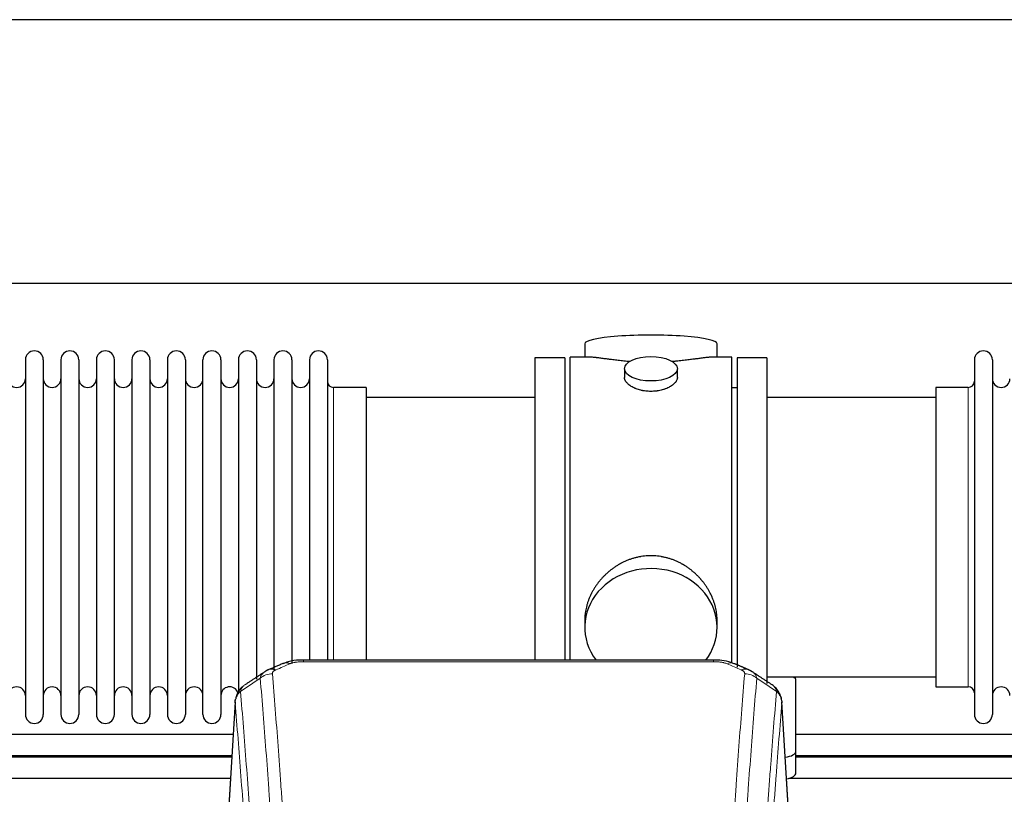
# Model space of a CAD drawing. Header units: inches. Extents: x 0 to 23760, y -13 to 16800.
# Tile 136 of 247: x 5423 to 5983, y 14773 to 15214. Entities that reach past the tile are written whole.
import ezdxf

# ---------------------------------------------------------------- set-up
doc = ezdxf.new("R2010")
doc.units = ezdxf.units.IN
doc.layers.add('254', color=7, linetype='Continuous', true_color=0xffffff)

msp = doc.modelspace()

# ---------------------------------------------------------------- linework, layer by layer
at = {"layer": '254', "color": 2, "linetype": 'Continuous', "lineweight": 25}
for p, q in [((7685.597, 15213.845), (3408.375, 15213.845)), ((7685.597, 15063.844), (3476.173, 15063.844)), ((5744.475, 15029.502), (5744.475, 15021.882)), ((5819.754, 15021.882), (5819.754, 15029.502)), ((5426.315, 15020.352), (5426.315, 14818.552)), ((5436.515, 15020.352), (5436.515, 14818.552)), ((5446.515, 15020.352), (5446.515, 14818.552)), ((5456.715, 15020.352), (5456.715, 14818.552)), ((5466.715, 15020.352), (5466.715, 14818.552)), ((5476.915, 14818.552), (5476.915, 15020.352)), ((5486.915, 15020.352), (5486.915, 14818.552)), ((5497.115, 15020.352), (5497.115, 14818.552)), ((5507.115, 15020.352), (5507.115, 14872.862)), ((5517.315, 15020.352), (5517.315, 14872.862)), ((5527.315, 14872.862), (5527.315, 15020.352)), ((5537.515, 15020.352), (5537.515, 14872.862)), ((5547.515, 15020.352), (5547.515, 14872.862)), ((5557.715, 15020.352), (5557.715, 14872.862)), ((5567.715, 15020.352), (5567.715, 14872.862)), ((5577.915, 15020.352), (5577.915, 14872.862)), ((5587.915, 15020.352), (5587.915, 14872.862)), ((5598.115, 15020.352), (5598.115, 14872.862)), ((5716.115, 15021.452), (5716.115, 14919.452)), ((5733.115, 15021.452), (5716.115, 15021.452)), ((5733.115, 15021.452), (5733.115, 14919.452)), ((5736.115, 14919.452), (5736.115, 15021.882)), ((5747.461, 15021.882), (5736.115, 15021.882)), ((5828.115, 15021.882), (5816.818, 15021.882)), ((5828.115, 14919.452), (5828.115, 15021.882)), ((5831.115, 15021.452), (5831.115, 14845.53)), ((5848.115, 15021.452), (5831.115, 15021.452)), ((5848.115, 15021.452), (5848.115, 14836.278)), ((5966.115, 15020.352), (5966.115, 14818.552)), ((5976.315, 15020.352), (5976.315, 14818.552)), ((5767.067, 15015.249), (5767.067, 15010.284)), ((5797.162, 15010.307), (5797.162, 15015.249)), ((5620.115, 15004.602), (5601.615, 15004.602)), ((5620.115, 15004.602), (5620.115, 14880.134)), ((5831.115, 15004.452), (5828.115, 15004.452)), ((5944.115, 15004.602), (5944.115, 14834.302)), ((5962.615, 15004.602), (5944.115, 15004.602)), ((5716.115, 14998.952), (5620.115, 14998.952)), ((5944.115, 14998.952), (5848.115, 14998.952)), ((5716.115, 14919.452), (5716.115, 14849.533)), ((5733.115, 14919.452), (5733.115, 14849.533)), ((5736.115, 14849.532), (5736.115, 14919.452)), ((5828.115, 14847.802), (5828.115, 14919.452)), ((5620.115, 14880.134), (5620.115, 14849.533)), ((5507.115, 14872.862), (5507.115, 14818.552)), ((5517.315, 14872.862), (5517.315, 14818.552)), ((5527.315, 14818.552), (5527.315, 14872.862)), ((5537.515, 14872.862), (5537.515, 14818.552)), ((5547.515, 14872.862), (5547.515, 14830.645)), ((5557.715, 14872.862), (5557.715, 14838.705)), ((5567.715, 14872.862), (5567.715, 14843.996)), ((5577.915, 14872.862), (5577.915, 14847.568)), ((5587.915, 14872.862), (5587.915, 14849.535)), ((5598.115, 14872.862), (5598.115, 14849.535)), ((5744.475, 14872.223), (5744.475, 14868.198)), ((5819.754, 14868.198), (5819.754, 14872.221)), ((5817.701, 14849.537), (5584.528, 14849.537)), ((5848.115, 14839.952), (5944.115, 14839.952)), ((5864.615, 14797.852), (5864.615, 14837.926)), ((5944.115, 14834.302), (5962.615, 14834.302)), ((5545.597, 14825.74), (5540.346, 14739.104)), ((5861.883, 14739.104), (5856.632, 14825.741)), ((5864.615, 14785.434), (5864.615, 14797.852))]:
    msp.add_line(p, q, dxfattribs=at)
at = {"layer": '254', "color": 110, "linetype": 'Continuous', "lineweight": 13}
for p, q in [((5601.615, 15004.602), (5601.615, 14880.134)), ((5962.615, 15004.602), (5962.615, 14834.302)), ((5601.615, 14880.134), (5601.615, 14849.533)), ((5584.528, 14849.537), (5584.528, 14848.584)), ((5817.701, 14848.584), (5584.528, 14848.584)), ((5817.701, 14849.535), (5817.701, 14848.584)), ((5545.599, 14825.118), (5540.351, 14738.529)), ((5861.878, 14738.529), (5856.63, 14825.118))]:
    msp.add_line(p, q, dxfattribs=at)
at = {"layer": '254', "color": 2, "linetype": 'Continuous', "lineweight": 25}
for centre, radius, start, end in [((5431.415, 15020.352), 5.1, 0, 180), ((5451.615, 15020.352), 5.1, 0, 180), ((5471.815, 15020.352), 5.1, 0, 180), ((5492.015, 15020.352), 5.1, 0, 180), ((5512.215, 15020.352), 5.1, 0, 180), ((5532.415, 15020.352), 5.1, 0, 180), ((5552.615, 15020.352), 5.1, 0, 180), ((5572.815, 15020.352), 5.1, 0, 180), ((5593.015, 15020.352), 5.1, 0, 180), ((5971.215, 15020.352), 5.1, 0, 180), ((5421.315, 15009.602), 5, 180, 0), ((5441.515, 15009.602), 5, 180, 0), ((5461.715, 15009.602), 5, 180, 0), ((5481.915, 15009.602), 5, 180, 0), ((5502.115, 15009.602), 5, 180, 0), ((5522.315, 15009.602), 5, 180, 0), ((5542.515, 15009.602), 5, 180, 0), ((5562.715, 15009.602), 5, 180, 0), ((5582.915, 15009.602), 5, 180, 0), ((5981.315, 15009.602), 5, 180, 0), ((5601.615, 15008.102), 3.5, 180, 270), ((5962.615, 15008.102), 3.5, 270, 0), ((5421.315, 14829.302), 5, 0, 180), ((5441.515, 14829.302), 5, 0, 180), ((5461.715, 14829.302), 5, 0, 180), ((5481.915, 14829.302), 5, 0, 180), ((5502.115, 14829.302), 5, 0, 180), ((5522.315, 14829.302), 5, 0, 180), ((5542.515, 14829.302), 5, 19.11094, 180), ((5962.615, 14830.802), 3.5, 0, 90), ((5981.315, 14829.302), 5, 0, 180), ((5431.415, 14818.552), 5.1, 180, 0), ((5451.615, 14818.552), 5.1, 180, 0), ((5471.815, 14818.552), 5.1, 180, 0), ((5492.015, 14818.552), 5.1, 180, 0), ((5512.215, 14818.552), 5.1, 180, 0), ((5532.415, 14818.552), 5.1, 180, 0), ((5971.215, 14818.552), 5.1, 180, 0)]:
    msp.add_arc(centre, radius, start, end, dxfattribs=at)
for centre, major_axis, ratio, start_param, end_param in [((5782.115, 15029.502), (37.64, 0), 0.1305262, 0, 3.1415927), ((5782.115, 14868.198), (37.64, 0), 0.8870108, 0, 3.7346664), ((5782.115, 14868.198), (37.64, 0), 0.8870108, 5.6900133, 6.2831853), ((5576.77, 14838.374), (3.953, -9.186), 0.6419268, 2.5510147, 3.1418997), ((5856.615, 14837.926), (-8, 0), 0.4617486, 3.1415927, 3.722063), ((5856.615, 14797.852), (-8, 0), 0.4617486, 1.81384, 3.1415927), ((5856.615, 14785.434), (-8, 0), 0.4617486, 1.911273, 3.1415927)]:
    msp.add_ellipse(centre, major_axis=major_axis, ratio=ratio, start_param=start_param, end_param=end_param, dxfattribs=at)
msp.add_ellipse((5782.115, 15015.249), major_axis=(15.048, 0), ratio=0.4617486, dxfattribs=at)
at = {"layer": '254', "color": 110, "linetype": 'Continuous', "lineweight": 13}
for centre, major_axis, ratio, start_param, end_param in [((5825.459, 14838.374), (-3.953, -9.186), 0.6419268, 3.1410059, 3.7321706), ((5566.789, 14832.724), (-9.964, -0.842), 0.9013977, 4.6363308, 5.3961502), ((5568.761, 14834.917), (3.975, -9.176), 0.6408251, 2.5472213, 3.141301), ((5833.468, 14834.917), (3.975, 9.176), 0.6408251, 0.0010737, 0.5943713), ((5835.44, 14832.724), (-9.964, 0.842), 0.9013977, 4.0286278, 4.7884472)]:
    msp.add_ellipse(centre, major_axis=major_axis, ratio=ratio, start_param=start_param, end_param=end_param, dxfattribs=at)
at = {"layer": '254', "color": 2, "linetype": 'Continuous', "lineweight": 25}
for points, knots in [([(5770.242, 15019.293), (5770.24, 15019.294), (5770.238, 15019.294), (5770.162, 15019.3), (5770.088, 15019.306), (5769.94, 15019.318), (5769.72, 15019.336), (5768.914, 15019.403), (5767.619, 15019.519), (5765.937, 15019.686), (5764.3, 15019.864), (5762.706, 15020.049), (5761.157, 15020.239), (5760.153, 15020.368), (5759.535, 15020.448), (5759.412, 15020.464), (5759.167, 15020.497), (5758.802, 15020.545), (5758.443, 15020.593), (5757.733, 15020.688), (5756.809, 15020.813), (5755.488, 15020.993), (5754.23, 15021.164), (5753.036, 15021.323), (5752.282, 15021.42), (5751.733, 15021.488), (5751.462, 15021.521), (5751.198, 15021.552), (5751.023, 15021.573), (5750.936, 15021.583), (5750.506, 15021.632), (5749.847, 15021.704), (5748.938, 15021.788), (5748.11, 15021.847), (5747.473, 15021.876), (5747.118, 15021.881), (5746.995, 15021.882)], [0, 0, 0, 0, 0.0002215, 0.0002215, 0.0071429, 0.0071429, 0.0140642, 0.027907, 0.083278, 0.1386489, 0.1940199, 0.2493909, 0.3047619, 0.3601329, 0.3601329, 0.3739756, 0.3739756, 0.3878184, 0.4155039, 0.4155039, 0.4708749, 0.5262458, 0.5816168, 0.6369878, 0.6923588, 0.6923588, 0.7200443, 0.733887, 0.733887, 0.7477298, 0.7477298, 0.8031008, 0.8584718, 0.9138427, 0.9692137, 1, 1, 1, 1]), ([(5817.239, 15021.882), (5817.115, 15021.881), (5816.758, 15021.876), (5816.117, 15021.847), (5815.284, 15021.787), (5814.674, 15021.731), (5814.275, 15021.69), (5814.194, 15021.682), (5814.031, 15021.665), (5813.785, 15021.639), (5813.533, 15021.61), (5813.019, 15021.551), (5812.311, 15021.466), (5811.183, 15021.322), (5809.989, 15021.163), (5808.727, 15020.991), (5807.842, 15020.87), (5807.16, 15020.778), (5806.815, 15020.731), (5806.463, 15020.683), (5806.228, 15020.652), (5806.109, 15020.636), (5805.515, 15020.556), (5804.547, 15020.428), (5803.05, 15020.236), (5801.506, 15020.047), (5799.915, 15019.862), (5798.277, 15019.685), (5797.153, 15019.573), (5796.297, 15019.492), (5795.866, 15019.453), (5795.431, 15019.414), (5795.212, 15019.395), (5795.139, 15019.389), (5794.993, 15019.376), (5794.706, 15019.352), (5794.418, 15019.328), (5794.203, 15019.311)], [0, 0, 0, 0, 0.0313476, 0.0871263, 0.142905, 0.1986836, 0.1986836, 0.2126283, 0.2126283, 0.226573, 0.2544623, 0.2544623, 0.310241, 0.3660196, 0.4217983, 0.477577, 0.5333556, 0.5333556, 0.561245, 0.5751896, 0.5751896, 0.5891343, 0.5891343, 0.644913, 0.7006917, 0.7564703, 0.812249, 0.8680277, 0.9238063, 0.9238063, 0.9516957, 0.9656403, 0.9656403, 0.9726127, 0.9726127, 0.979585, 1, 1, 1, 1]), ([(5782.115, 15002.374), (5781.617, 15002.374), (5781.123, 15002.389), (5780.144, 15002.446), (5779.659, 15002.489), (5778.697, 15002.602), (5778.219, 15002.673), (5777.628, 15002.778), (5777.451, 15002.811), (5777.275, 15002.846), (5777.157, 15002.87), (5777.099, 15002.882), (5776.807, 15002.943), (5776.576, 15002.995), (5775.893, 15003.16), (5775.449, 15003.283), (5774.585, 15003.55), (5774.165, 15003.694), (5773.552, 15003.928), (5773.351, 15004.009), (5773.053, 15004.134), (5772.954, 15004.176), (5772.808, 15004.241), (5772.759, 15004.263), (5772.662, 15004.306), (5772.229, 15004.504), (5771.82, 15004.712), (5771.127, 15005.097), (5770.798, 15005.296), (5770.176, 15005.708), (5769.883, 15005.922), (5769.539, 15006.196), (5769.471, 15006.252), (5769.338, 15006.363), (5769.273, 15006.419), (5769.082, 15006.587), (5768.961, 15006.7), (5768.613, 15007.041), (5768.403, 15007.27), (5768.028, 15007.733), (5767.862, 15007.967), (5767.647, 15008.32), (5767.581, 15008.439), (5767.505, 15008.587), (5767.49, 15008.617), (5767.462, 15008.676), (5767.448, 15008.706), (5767.407, 15008.795), (5767.381, 15008.854), (5767.26, 15009.15), (5767.188, 15009.384), (5767.091, 15009.848), (5767.067, 15010.078), (5767.067, 15010.308), (5767.067, 15010.311), (5767.067, 15010.314)], [0, 0, 0, 0, 0.0624454, 0.0624454, 0.1248907, 0.1248907, 0.1873361, 0.1873361, 0.2029474, 0.2107531, 0.2107531, 0.2185588, 0.2185588, 0.2497814, 0.2497814, 0.3122268, 0.3122268, 0.3746722, 0.3746722, 0.4058948, 0.4058948, 0.4215062, 0.4215062, 0.4293119, 0.4293119, 0.4371175, 0.4995629, 0.4995629, 0.5620082, 0.5620082, 0.6244536, 0.6244536, 0.6400649, 0.6400649, 0.6556763, 0.6556763, 0.686899, 0.686899, 0.7493443, 0.7493443, 0.8117897, 0.8117897, 0.8430124, 0.8430124, 0.850818, 0.850818, 0.8586237, 0.8586237, 0.874235, 0.874235, 0.9366804, 0.9366804, 0.9991258, 0.9991258, 1, 1, 1, 1]), ([(5797.162, 15010.31), (5797.163, 15010.082), (5797.138, 15009.853), (5797.043, 15009.39), (5796.971, 15009.156), (5796.78, 15008.687), (5796.661, 15008.452), (5796.482, 15008.156), (5796.445, 15008.097), (5796.387, 15008.008), (5796.367, 15007.978), (5796.327, 15007.919), (5796.224, 15007.771), (5796.113, 15007.624), (5795.83, 15007.275), (5795.621, 15007.045), (5795.159, 15006.593), (5794.908, 15006.37), (5794.498, 15006.043), (5794.357, 15005.934), (5794.136, 15005.773), (5794.061, 15005.72), (5793.908, 15005.614), (5793.831, 15005.561), (5793.439, 15005.301), (5793.109, 15005.1), (5792.417, 15004.716), (5792.055, 15004.532), (5791.298, 15004.181), (5790.903, 15004.015), (5790.441, 15003.838), (5790.389, 15003.818), (5790.285, 15003.78), (5790.233, 15003.76), (5790.076, 15003.703), (5789.76, 15003.591), (5789.438, 15003.486), (5788.788, 15003.285), (5788.346, 15003.163), (5787.441, 15002.944), (5786.979, 15002.846), (5786.272, 15002.719), (5786.034, 15002.68), (5785.673, 15002.627), (5785.551, 15002.609), (5785.309, 15002.577), (5785.188, 15002.562), (5784.58, 15002.49), (5784.091, 15002.447), (5783.107, 15002.389), (5782.612, 15002.374), (5782.115, 15002.374)], [0, 0, 0, 0, 0.0621483, 0.0621483, 0.1246718, 0.1246718, 0.1871952, 0.1871952, 0.2028261, 0.2028261, 0.2106415, 0.2106415, 0.2184569, 0.2497186, 0.2497186, 0.3122421, 0.3122421, 0.3747655, 0.3747655, 0.4060273, 0.4060273, 0.4216581, 0.4216581, 0.437289, 0.437289, 0.4998124, 0.4998124, 0.5623359, 0.5623359, 0.6248593, 0.6248593, 0.6326748, 0.6326748, 0.6404902, 0.6404902, 0.656121, 0.6873828, 0.6873828, 0.7499062, 0.7499062, 0.8124297, 0.8124297, 0.8436914, 0.8436914, 0.8593222, 0.8593222, 0.8749531, 0.8749531, 0.9374766, 0.9374766, 1, 1, 1, 1]), ([(5819.754, 14872.186), (5819.754, 14872.718), (5819.739, 14873.255), (5819.694, 14874.073), (5819.67, 14874.423), (5819.64, 14874.775), (5819.628, 14874.915), (5819.621, 14874.986), (5819.601, 14875.197), (5819.528, 14875.901), (5819.355, 14877.164), (5819.035, 14878.841), (5818.626, 14880.511), (5818.13, 14882.173), (5817.547, 14883.826), (5817.099, 14884.922), (5816.8, 14885.605), (5816.739, 14885.742), (5816.616, 14886.014), (5816.43, 14886.422), (5816.235, 14886.826), (5815.838, 14887.629), (5815.282, 14888.688), (5814.373, 14890.239), (5813.391, 14891.754), (5812.334, 14893.231), (5811.579, 14894.191), (5810.995, 14894.9), (5810.797, 14895.135), (5810.495, 14895.485), (5810.393, 14895.601), (5810.189, 14895.833), (5809.676, 14896.407), (5808.725, 14897.413), (5807.4, 14898.691), (5806.019, 14899.908), (5804.582, 14901.062), (5803.087, 14902.152), (5802.052, 14902.836), (5801.26, 14903.331), (5800.994, 14903.493), (5800.658, 14903.693), (5800.591, 14903.732), (5800.456, 14903.811), (5800.253, 14903.929), (5799.508, 14904.353), (5798.273, 14905.007), (5796.593, 14905.794), (5794.88, 14906.496), (5793.134, 14907.111), (5791.354, 14907.64), (5790.145, 14907.932), (5789.229, 14908.128), (5788.922, 14908.19), (5788.537, 14908.262), (5788.46, 14908.276), (5788.305, 14908.304), (5788.074, 14908.344), (5787.225, 14908.486), (5785.835, 14908.67), (5783.982, 14908.818), (5782.128, 14908.867), (5780.274, 14908.819), (5778.419, 14908.673), (5777.182, 14908.51), (5776.409, 14908.387), (5776.254, 14908.361), (5775.945, 14908.308), (5775.482, 14908.225), (5775.023, 14908.133), (5774.108, 14907.937), (5772.898, 14907.646), (5771.116, 14907.118), (5769.365, 14906.502), (5767.644, 14905.797), (5766.518, 14905.27), (5765.681, 14904.853), (5765.404, 14904.71), (5765.058, 14904.527), (5764.92, 14904.453), (5764.645, 14904.304), (5763.894, 14903.889), (5762.692, 14903.175), (5761.144, 14902.153), (5759.65, 14901.064), (5758.211, 14899.909), (5756.824, 14898.687), (5755.936, 14897.829), (5755.446, 14897.334), (5755.392, 14897.279), (5755.284, 14897.168), (5755.23, 14897.113), (5755.068, 14896.946), (5754.748, 14896.611), (5754.435, 14896.271), (5753.818, 14895.587), (5753.019, 14894.661), (5751.894, 14893.229), (5750.84, 14891.756), (5749.858, 14890.243), (5748.948, 14888.689), (5748.39, 14887.626), (5748.057, 14886.954), (5747.991, 14886.819), (5747.861, 14886.548), (5747.669, 14886.142), (5747.486, 14885.735), (5747.129, 14884.92), (5746.684, 14883.829), (5746.102, 14882.182), (5745.606, 14880.524), (5745.198, 14878.857), (5744.877, 14877.18), (5744.722, 14876.056), (5744.644, 14875.351), (5744.63, 14875.21), (5744.603, 14874.929), (5744.565, 14874.507), (5744.536, 14874.088), (5744.491, 14873.263), (5744.475, 14872.72), (5744.475, 14872.181)], [0, 0, 0, 0, 0.0151373, 0.0151373, 0.0229562, 0.0249109, 0.0249109, 0.0268656, 0.0268656, 0.030775, 0.0464127, 0.0620504, 0.0776881, 0.0933258, 0.1089635, 0.1246012, 0.1246012, 0.1285107, 0.1285107, 0.1324201, 0.1402389, 0.1402389, 0.1558766, 0.1715144, 0.1871521, 0.2027898, 0.2184275, 0.2184275, 0.2262463, 0.2262463, 0.2301558, 0.2301558, 0.2340652, 0.2497029, 0.2653406, 0.2809783, 0.296616, 0.3122537, 0.3278914, 0.3278914, 0.3357103, 0.3357103, 0.337665, 0.337665, 0.3396197, 0.3435291, 0.3591668, 0.3748045, 0.3904422, 0.4060799, 0.4217176, 0.4373554, 0.4373554, 0.4451742, 0.4451742, 0.4471289, 0.4471289, 0.4490836, 0.4529931, 0.4686308, 0.4842685, 0.4999062, 0.5155439, 0.5311816, 0.5468193, 0.5468193, 0.5507287, 0.5507287, 0.5546381, 0.562457, 0.562457, 0.5780947, 0.5937324, 0.6093701, 0.6250078, 0.6406455, 0.6406455, 0.6484644, 0.6484644, 0.6504191, 0.6523738, 0.6562832, 0.6719209, 0.6875586, 0.7031963, 0.7188341, 0.7344718, 0.7501095, 0.7501095, 0.7520642, 0.7520642, 0.7540189, 0.7540189, 0.7579283, 0.7657472, 0.7657472, 0.7813849, 0.7970226, 0.8126603, 0.828298, 0.8439357, 0.8595734, 0.8595734, 0.8634828, 0.8634828, 0.8673923, 0.8752111, 0.8752111, 0.8908488, 0.9064865, 0.9221242, 0.9377619, 0.9533996, 0.9690373, 0.9690373, 0.9729468, 0.9729468, 0.9768562, 0.984675, 0.984675, 1, 1, 1, 1]), ([(5585.828, 14849.52), (5584.601, 14849.561), (5581.22, 14849.483), (5576.683, 14849.094), (5573.854, 14847.83), (5572.939, 14847.333)], [0, 0, 0, 0, 0.269411, 0.7558927, 1, 1, 1, 1]), ([(5829.355, 14847.445), (5828.833, 14847.722), (5826.721, 14848.71), (5822.751, 14849.354), (5819.333, 14849.495), (5817.698, 14849.417)], [0, 0, 0, 0, 0.1537805, 0.6080136, 1, 1, 1, 1]), ([(5856.549, 14826.401), (5856.437, 14827.351), (5855.994, 14829.19), (5854.701, 14831.806), (5853.02, 14833.903), (5851.729, 14834.946), (5851.107, 14835.366)], [0, 0, 0, 0, 0.2790385, 0.5536712, 0.8024065, 1, 1, 1, 1]), ([(5550.54, 14834.928), (5550.02, 14834.555), (5548.962, 14833.646), (5547.599, 14831.863), (5546.545, 14829.708), (5546.129, 14828.182), (5545.994, 14827.409)], [0, 0, 0, 0, 0.2123708, 0.4683651, 0.7393635, 1, 1, 1, 1]), ([(5545.599, 14825.118), (5545.598, 14825.13), (5545.597, 14825.153), (5545.595, 14825.188), (5545.593, 14825.224), (5545.592, 14825.259), (5545.591, 14825.294), (5545.59, 14825.329), (5545.589, 14825.363), (5545.588, 14825.398), (5545.588, 14825.433), (5545.588, 14825.468), (5545.589, 14825.503), (5545.589, 14825.537), (5545.59, 14825.572), (5545.591, 14825.606), (5545.592, 14825.641), (5545.593, 14825.675), (5545.595, 14825.709), (5545.597, 14825.744), (5545.599, 14825.778), (5545.602, 14825.812), (5545.604, 14825.846), (5545.607, 14825.88), (5545.61, 14825.914), (5545.613, 14825.948), (5545.617, 14825.982), (5545.621, 14826.016), (5545.625, 14826.05), (5545.629, 14826.083), (5545.633, 14826.117), (5545.638, 14826.15), (5545.643, 14826.184), (5545.648, 14826.217), (5545.653, 14826.251), (5545.659, 14826.284), (5545.665, 14826.317), (5545.671, 14826.35), (5545.677, 14826.383), (5545.684, 14826.416), (5545.69, 14826.449), (5545.697, 14826.482), (5545.704, 14826.515), (5545.712, 14826.548), (5545.719, 14826.581), (5545.727, 14826.613), (5545.735, 14826.646), (5545.743, 14826.678), (5545.752, 14826.711), (5545.761, 14826.743), (5545.77, 14826.775), (5545.779, 14826.808), (5545.788, 14826.84), (5545.798, 14826.872), (5545.807, 14826.904), (5545.817, 14826.936), (5545.828, 14826.968), (5545.838, 14827), (5545.849, 14827.031), (5545.86, 14827.063), (5545.871, 14827.094), (5545.882, 14827.126), (5545.893, 14827.157), (5545.905, 14827.189), (5545.915, 14827.215), (5545.921, 14827.231), (5545.923, 14827.236)], [0, 0, 0, 0, 0.0160287, 0.0320483, 0.0480589, 0.0640604, 0.080053, 0.0960364, 0.1120109, 0.1279763, 0.1439327, 0.1598801, 0.1758184, 0.1917478, 0.2076681, 0.2235794, 0.2394817, 0.255375, 0.2712593, 0.2871346, 0.3030009, 0.3188582, 0.3347065, 0.3505458, 0.3663762, 0.3821975, 0.3980099, 0.4138133, 0.4296077, 0.4453931, 0.4611696, 0.4769371, 0.4926957, 0.5084453, 0.5241859, 0.5399176, 0.5556403, 0.5713541, 0.5870589, 0.6027548, 0.6184418, 0.6341198, 0.6497889, 0.6654491, 0.6811003, 0.6967426, 0.712376, 0.7280004, 0.743616, 0.7592226, 0.7748203, 0.7904091, 0.8059891, 0.8215601, 0.8371222, 0.8526754, 0.8682197, 0.8837552, 0.8992817, 0.9147994, 0.9303082, 0.9458081, 0.9612991, 0.9767813, 0.9922546, 1, 1, 1, 1]), ([(5856.547, 14826.408), (5856.558, 14826.351), (5856.614, 14826.043), (5856.641, 14825.706), (5856.641, 14825.401), (5856.64, 14825.33), (5856.638, 14825.26), (5856.635, 14825.189), (5856.632, 14825.142), (5856.63, 14825.118)], [0, 0, 0, 0, 0.135601, 0.730798, 0.7844814, 0.8382432, 0.8920836, 0.9460025, 1, 1, 1, 1]), ([(5864.561, 14795.195), (5913.157, 14795.195), (5992.883, 14795.195), (6072.609, 14795.195), (6103.739, 14795.195)], [0, 0, 0, 0, 0.6095415, 1, 1, 1, 1]), ([(5860.487, 14782.267), (5901.124, 14782.267), (5981.935, 14782.267), (6062.746, 14782.267), (6102.921, 14782.267)], [0, 0, 0, 0, 0.5028597, 1, 1, 1, 1])]:
    msp.add_open_spline(points, degree=3, knots=knots, dxfattribs=at)
for points, degree in [([(5572.817, 14847.557), (5564.787, 14844.088)], 1), ([(5837.443, 14844.092), (5833.427, 14845.835), (5829.413, 14847.553)], 2), ([(5562.396, 14842.814), (5556.767, 14839.093), (5551.145, 14835.382)], 2), ([(5564.817, 14844.021), (5563.455, 14843.718), (5562.466, 14842.787)], 2), ([(5839.756, 14842.751), (5838.724, 14843.653), (5837.401, 14844.011)], 2), ([(5851.085, 14835.382), (5845.47, 14839.088), (5839.848, 14842.805)], 2), ([(5544.457, 14807.195), (5464.491, 14807.195), (5384.526, 14807.195), (5304.56, 14807.195)], 3), ([(6104.459, 14807.195), (6024.493, 14807.195), (5944.527, 14807.195), (5864.561, 14807.195)], 3), ([(5304.56, 14795.195), (5384.286, 14795.195), (5464.011, 14795.195), (5543.737, 14795.195)], 3), ([(5543.659, 14794.265), (5463.967, 14794.265), (5384.276, 14794.265), (5304.585, 14794.265)], 3), ([(6103.668, 14794.265), (6023.976, 14794.265), (5944.285, 14794.265), (5864.593, 14794.265)], 3), ([(5300.478, 14782.267), (5381.29, 14782.267), (5462.101, 14782.267), (5542.912, 14782.267)], 3)]:
    msp.add_open_spline(points, degree=degree, dxfattribs=at)
at = {"layer": '254', "color": 110, "linetype": 'Continuous', "lineweight": 13}
for points in [[(5576.77, 14847.417), (5574.101, 14846.264), (5571.431, 14845.107), (5568.761, 14843.946)], [(5833.468, 14843.946), (5830.798, 14845.107), (5828.129, 14846.264), (5825.459, 14847.417)], [(5559.906, 14839.155), (5556.153, 14836.678), (5552.403, 14834.205), (5548.654, 14831.734)], [(5853.575, 14831.734), (5849.826, 14834.205), (5846.076, 14836.678), (5842.323, 14839.155)]]:
    msp.add_open_spline(points, degree=3, dxfattribs=at)
for points, knots in [([(5576.77, 14847.417), (5576.895, 14847.471), (5577.025, 14847.523), (5577.227, 14847.599), (5577.295, 14847.623), (5577.433, 14847.671), (5577.502, 14847.695), (5577.855, 14847.809), (5578.149, 14847.892), (5578.759, 14848.042), (5579.075, 14848.109), (5579.483, 14848.185), (5579.565, 14848.199), (5579.73, 14848.228), (5579.812, 14848.241), (5580.06, 14848.281), (5580.227, 14848.305), (5580.728, 14848.374), (5581.065, 14848.412), (5581.745, 14848.477), (5582.087, 14848.503), (5582.777, 14848.544), (5583.124, 14848.559), (5583.823, 14848.579), (5584.175, 14848.584), (5584.528, 14848.584)], [0, 0, 0, 0, 0.0625, 0.0625, 0.09375, 0.09375, 0.125, 0.125, 0.25, 0.25, 0.375, 0.375, 0.40625, 0.40625, 0.4375, 0.4375, 0.5, 0.5, 0.625, 0.625, 0.75, 0.75, 0.875, 0.875, 1, 1, 1, 1]), ([(5817.701, 14848.584), (5818.055, 14848.584), (5818.408, 14848.579), (5818.849, 14848.567), (5818.937, 14848.564), (5819.113, 14848.557), (5819.201, 14848.554), (5819.465, 14848.542), (5819.639, 14848.533), (5820.162, 14848.502), (5820.506, 14848.475), (5821.189, 14848.409), (5821.527, 14848.37), (5822.194, 14848.279), (5822.524, 14848.226), (5822.89, 14848.158), (5822.93, 14848.15), (5823.011, 14848.135), (5823.131, 14848.111), (5823.409, 14848.053), (5823.641, 14848), (5824.095, 14847.888), (5824.386, 14847.805), (5824.943, 14847.624), (5825.209, 14847.525), (5825.459, 14847.417)], [0, 0, 0, 0, 0.125, 0.125, 0.15625, 0.15625, 0.1875, 0.1875, 0.25, 0.25, 0.375, 0.375, 0.5, 0.5, 0.625, 0.625, 0.640625, 0.640625, 0.65625, 0.6875, 0.75, 0.75, 0.875, 0.875, 1, 1, 1, 1]), ([(5559.906, 14839.155), (5559.942, 14839.399), (5559.996, 14839.638), (5560.084, 14839.928), (5560.102, 14839.986), (5560.142, 14840.101), (5560.163, 14840.158), (5560.228, 14840.328), (5560.276, 14840.439), (5560.433, 14840.767), (5560.675, 14841.189), (5560.982, 14841.581), (5561.238, 14841.863), (5561.35, 14841.978), (5561.469, 14842.091), (5561.517, 14842.135), (5561.541, 14842.157), (5561.614, 14842.224), (5561.664, 14842.267), (5561.918, 14842.482), (5562.137, 14842.643), (5562.378, 14842.802), (5562.387, 14842.808), (5562.396, 14842.813)], [0, 0, 0, 0, 0.1656246, 0.1656246, 0.2070308, 0.2070308, 0.2484369, 0.2484369, 0.3312492, 0.3312492, 0.4968738, 0.6624984, 0.6624984, 0.7453108, 0.7660138, 0.7660138, 0.7867169, 0.7867169, 0.8281231, 0.8281231, 0.9937477, 0.9937477, 1, 1, 1, 1]), ([(5566.789, 14841.744), (5566.781, 14841.846), (5566.783, 14841.948), (5566.8, 14842.075), (5566.804, 14842.101), (5566.814, 14842.152), (5566.819, 14842.177), (5566.839, 14842.253), (5566.854, 14842.303), (5566.909, 14842.454), (5566.958, 14842.552), (5567.078, 14842.747), (5567.15, 14842.842), (5567.276, 14842.984), (5567.322, 14843.031), (5567.394, 14843.1), (5567.419, 14843.123), (5567.47, 14843.169), (5567.496, 14843.192), (5567.631, 14843.305), (5567.749, 14843.392), (5568.005, 14843.56), (5568.143, 14843.642), (5568.438, 14843.798), (5568.595, 14843.873), (5568.761, 14843.946)], [0, 0, 0, 0, 0.125, 0.125, 0.15625, 0.15625, 0.1875, 0.1875, 0.25, 0.25, 0.375, 0.375, 0.5, 0.5, 0.5625, 0.5625, 0.59375, 0.59375, 0.625, 0.625, 0.75, 0.75, 0.875, 0.875, 1, 1, 1, 1]), ([(5566.789, 14841.744), (5567.347, 14835.124), (5568.447, 14821.634), (5570.055, 14800.649), (5571.097, 14786.16), (5571.868, 14775.106), (5572.25, 14769.532), (5572.629, 14763.887), (5572.88, 14760.109), (5573.005, 14758.211), (5573.629, 14748.687), (5574.12, 14740.945), (5574.845, 14729.15), (5575.085, 14725.189), (5575.561, 14717.206), (5575.797, 14713.185), (5576.499, 14701.032), (5577.42, 14684.59), (5578.31, 14667.671), (5578.748, 14659.092)], [0, 0, 0, 0, 0.125, 0.25, 0.375, 0.375, 0.4375, 0.46875, 0.46875, 0.5, 0.5, 0.625, 0.625, 0.6875, 0.6875, 0.75, 0.75, 0.875, 1, 1, 1, 1]), ([(5823.482, 14659.092), (5823.919, 14667.671), (5824.81, 14684.59), (5825.73, 14701.032), (5826.432, 14713.185), (5826.668, 14717.206), (5827.144, 14725.189), (5827.384, 14729.15), (5828.109, 14740.945), (5828.6, 14748.687), (5829.224, 14758.211), (5829.349, 14760.109), (5829.6, 14763.887), (5829.979, 14769.532), (5830.361, 14775.106), (5831.132, 14786.16), (5832.174, 14800.649), (5833.782, 14821.634), (5834.883, 14835.124), (5835.44, 14841.744)], [0, 0, 0, 0, 0.125, 0.25, 0.25, 0.3125, 0.3125, 0.375, 0.375, 0.5, 0.5, 0.53125, 0.53125, 0.5625, 0.625, 0.625, 0.75, 0.875, 1, 1, 1, 1]), ([(5833.468, 14843.946), (5833.634, 14843.873), (5833.792, 14843.798), (5833.978, 14843.699), (5834.015, 14843.679), (5834.087, 14843.638), (5834.123, 14843.618), (5834.227, 14843.556), (5834.294, 14843.515), (5834.487, 14843.388), (5834.721, 14843.214), (5834.912, 14843.03), (5835.038, 14842.889), (5835.077, 14842.841), (5835.131, 14842.768), (5835.149, 14842.744), (5835.182, 14842.695), (5835.198, 14842.67), (5835.274, 14842.548), (5835.322, 14842.449), (5835.395, 14842.249), (5835.419, 14842.149), (5835.446, 14841.947), (5835.449, 14841.846), (5835.44, 14841.744)], [0, 0, 0, 0, 0.125, 0.125, 0.15625, 0.15625, 0.1875, 0.1875, 0.25, 0.25, 0.375, 0.5, 0.5, 0.5625, 0.5625, 0.59375, 0.59375, 0.625, 0.625, 0.75, 0.75, 0.875, 0.875, 1, 1, 1, 1]), ([(5839.838, 14842.811), (5839.847, 14842.804), (5839.857, 14842.798), (5840.099, 14842.639), (5840.534, 14842.315), (5840.907, 14841.956), (5841.163, 14841.674), (5841.244, 14841.577), (5841.36, 14841.43), (5841.398, 14841.38), (5841.471, 14841.279), (5841.507, 14841.228), (5841.679, 14840.972), (5841.8, 14840.761), (5842.007, 14840.324), (5842.181, 14839.875), (5842.287, 14839.399), (5842.323, 14839.155)], [0, 0, 0, 0, 0.0068075, 0.0068075, 0.1723396, 0.3378717, 0.3378717, 0.4206377, 0.4206377, 0.4620207, 0.4620207, 0.5034038, 0.5034038, 0.6689358, 0.6689358, 0.8344679, 1, 1, 1, 1]), ([(5548.654, 14831.734), (5548.783, 14832.259), (5548.962, 14832.748), (5549.418, 14833.646), (5549.696, 14834.055), (5550.183, 14834.601), (5550.358, 14834.772), (5550.724, 14835.086), (5550.914, 14835.23), (5551.115, 14835.362)], [0, 0, 0, 0, 0.335226, 0.335226, 0.6704519, 0.6704519, 0.8380649, 0.8380649, 1, 1, 1, 1]), ([(5571.88, 14656.716), (5571.442, 14665.285), (5570.55, 14682.183), (5569.628, 14698.606), (5568.925, 14710.745), (5568.689, 14714.761), (5568.213, 14722.734), (5567.973, 14726.691), (5567.246, 14738.473), (5566.754, 14746.205), (5566.13, 14755.719), (5566.005, 14757.613), (5565.753, 14761.388), (5565.374, 14767.025), (5564.991, 14772.593), (5564.22, 14783.635), (5563.176, 14798.107), (5561.566, 14819.068), (5560.464, 14832.542), (5559.906, 14839.155)], [0, 0, 0, 0, 0.125, 0.25, 0.25, 0.3125, 0.3125, 0.375, 0.375, 0.5, 0.5, 0.53125, 0.53125, 0.5625, 0.625, 0.625, 0.75, 0.875, 1, 1, 1, 1]), ([(5842.323, 14839.155), (5841.765, 14832.542), (5840.663, 14819.068), (5839.053, 14798.107), (5838.01, 14783.635), (5837.238, 14772.593), (5836.855, 14767.025), (5836.476, 14761.388), (5836.225, 14757.613), (5836.099, 14755.719), (5835.475, 14746.205), (5834.983, 14738.473), (5834.257, 14726.691), (5834.016, 14722.734), (5833.54, 14714.761), (5833.304, 14710.745), (5832.601, 14698.606), (5831.679, 14682.183), (5830.787, 14665.285), (5830.349, 14656.716)], [0, 0, 0, 0, 0.125, 0.25, 0.375, 0.375, 0.4375, 0.46875, 0.46875, 0.5, 0.5, 0.625, 0.625, 0.6875, 0.6875, 0.75, 0.75, 0.875, 1, 1, 1, 1]), ([(5851.115, 14835.362), (5851.315, 14835.229), (5851.506, 14835.086), (5851.871, 14834.772), (5852.046, 14834.601), (5852.534, 14834.055), (5852.811, 14833.646), (5853.268, 14832.748), (5853.446, 14832.259), (5853.575, 14831.734)], [0, 0, 0, 0, 0.1617419, 0.1617419, 0.3293935, 0.3293935, 0.6646968, 0.6646968, 1, 1, 1, 1]), ([(5545.599, 14825.118), (5545.628, 14825.724), (5545.718, 14826.33), (5545.941, 14827.223), (5546.03, 14827.518), (5546.236, 14828.1), (5546.353, 14828.387), (5546.615, 14828.951), (5546.759, 14829.228), (5547.073, 14829.769), (5547.243, 14830.033), (5547.607, 14830.547), (5547.801, 14830.796), (5548.211, 14831.278), (5548.428, 14831.511), (5548.654, 14831.734)], [0, 0, 0, 0, 0.25, 0.25, 0.375, 0.375, 0.5, 0.5, 0.625, 0.625, 0.75, 0.75, 0.875, 0.875, 1, 1, 1, 1]), ([(5548.654, 14831.734), (5549.226, 14825.043), (5550.353, 14811.401), (5551.998, 14790.159), (5553.065, 14775.48), (5553.853, 14764.276), (5554.244, 14758.626), (5554.696, 14751.949), (5554.888, 14749.069), (5555.016, 14747.145), (5555.08, 14746.181), (5555.399, 14741.351), (5555.779, 14735.508), (5556.217, 14728.607), (5556.403, 14725.632), (5556.527, 14723.645), (5556.589, 14722.65), (5557.145, 14713.672), (5558.118, 14697.464), (5559.529, 14672.412), (5560.437, 14655.216), (5560.883, 14646.494)], [0, 0, 0, 0, 0.125, 0.25, 0.375, 0.375, 0.4375, 0.46875, 0.484375, 0.484375, 0.5, 0.5, 0.5625, 0.59375, 0.609375, 0.609375, 0.625, 0.625, 0.75, 0.875, 1, 1, 1, 1]), ([(5841.346, 14646.494), (5841.402, 14647.584), (5841.458, 14648.672), (5841.57, 14650.845), (5841.738, 14654.098), (5842.134, 14661.649), (5842.477, 14668.05), (5843.17, 14680.76), (5844.111, 14697.457), (5845.569, 14721.759), (5846.574, 14737.463), (5847.147, 14746.157), (5847.211, 14747.121), (5847.339, 14749.045), (5847.532, 14751.925), (5847.983, 14758.604), (5848.375, 14764.256), (5848.703, 14768.927), (5848.769, 14769.859), (5848.901, 14771.719), (5849.099, 14774.503), (5849.564, 14780.957), (5849.967, 14786.415), (5850.779, 14797.234), (5851.876, 14811.399), (5853.004, 14825.043), (5853.575, 14831.734)], [0, 0, 0, 0, 0.015625, 0.015625, 0.03125, 0.0625, 0.125, 0.125, 0.25, 0.375, 0.5, 0.5, 0.515625, 0.515625, 0.53125, 0.5625, 0.625, 0.625, 0.640625, 0.640625, 0.65625, 0.6875, 0.75, 0.75, 0.875, 1, 1, 1, 1]), ([(5853.575, 14831.734), (5853.801, 14831.511), (5854.018, 14831.278), (5854.428, 14830.796), (5854.622, 14830.547), (5854.986, 14830.033), (5855.156, 14829.769), (5855.47, 14829.228), (5855.615, 14828.951), (5855.876, 14828.387), (5855.993, 14828.1), (5856.199, 14827.518), (5856.288, 14827.223), (5856.511, 14826.33), (5856.601, 14825.724), (5856.63, 14825.118)], [0, 0, 0, 0, 0.125, 0.125, 0.25, 0.25, 0.375, 0.375, 0.5, 0.5, 0.625, 0.625, 0.75, 0.75, 1, 1, 1, 1]), ([(5557.794, 14640.432), (5557.349, 14649.126), (5556.443, 14666.268), (5555.036, 14691.242), (5554.066, 14707.4), (5553.512, 14716.351), (5553.45, 14717.343), (5553.326, 14719.324), (5553.14, 14722.29), (5552.704, 14729.17), (5552.325, 14734.995), (5552.007, 14739.811), (5551.943, 14740.772), (5551.816, 14742.69), (5551.624, 14745.562), (5551.173, 14752.219), (5550.783, 14757.853), (5549.997, 14769.023), (5548.934, 14783.66), (5547.293, 14804.841), (5546.169, 14818.445), (5545.599, 14825.118)], [0, 0, 0, 0, 0.125, 0.25, 0.375, 0.375, 0.390625, 0.390625, 0.40625, 0.4375, 0.5, 0.5, 0.515625, 0.515625, 0.53125, 0.5625, 0.625, 0.625, 0.75, 0.875, 1, 1, 1, 1]), ([(5856.63, 14825.118), (5856.061, 14818.445), (5854.936, 14804.84), (5853.842, 14790.715), (5853.033, 14779.927), (5852.631, 14774.484), (5852.167, 14768.049), (5851.969, 14765.273), (5851.838, 14763.418), (5851.772, 14762.489), (5851.445, 14757.832), (5851.054, 14752.196), (5850.604, 14745.538), (5850.412, 14742.666), (5850.284, 14740.748), (5850.221, 14739.786), (5849.648, 14731.118), (5848.647, 14715.462), (5847.192, 14691.235), (5845.786, 14666.267), (5844.88, 14649.126), (5844.435, 14640.432)], [0, 0, 0, 0, 0.125, 0.25, 0.25, 0.3125, 0.34375, 0.359375, 0.359375, 0.375, 0.375, 0.4375, 0.46875, 0.484375, 0.484375, 0.5, 0.5, 0.625, 0.75, 0.875, 1, 1, 1, 1])]:
    msp.add_open_spline(points, degree=3, knots=knots, dxfattribs=at)

doc.saveas('drawing.dxf')
